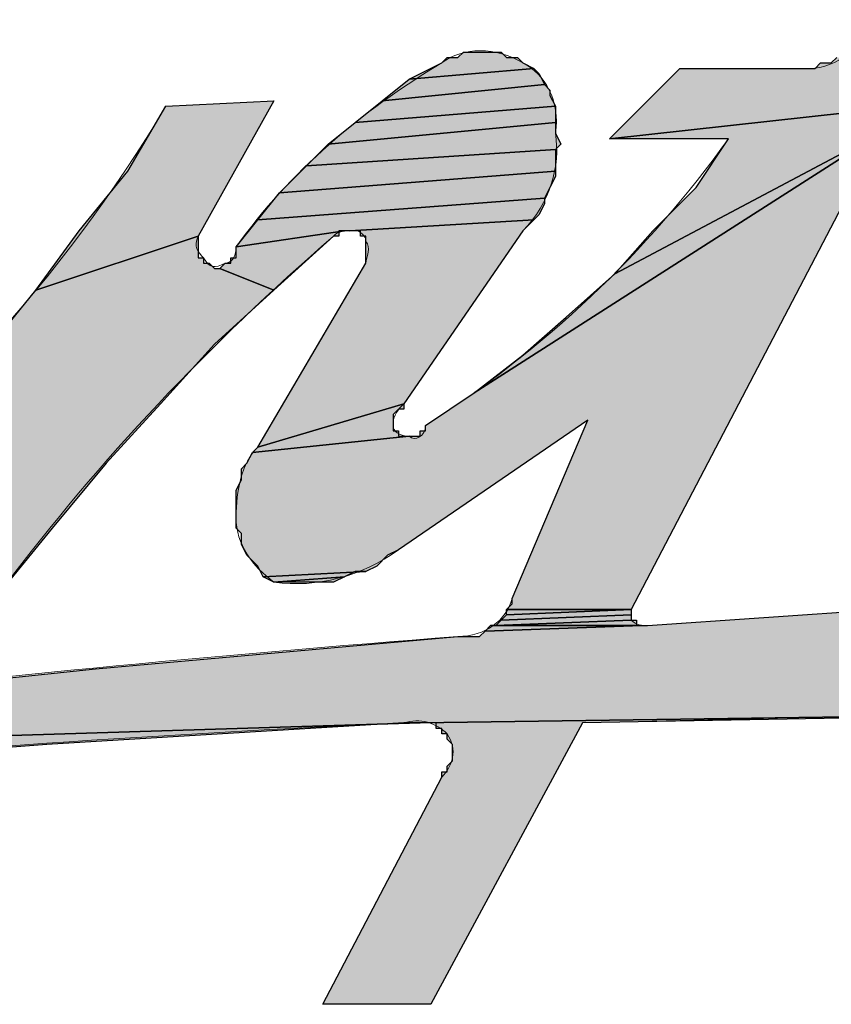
# Model space of a CAD drawing. Header units: millimetres. Extents: x 0 to 839, y 1 to 594.
# Tile 15 of 27: x 732.53 to 737.48, y 32.5 to 38.51. Entities that reach past the tile are written whole.
import ezdxf

# ---------------------------------------------------------------- set-up
doc = ezdxf.new("R2010")
doc.units = ezdxf.units.MM
doc.header["$MEASUREMENT"] = 0
doc.layers.get('0').update_dxf_attribs({"linetype": 'CONTINUOUS'})

msp = doc.modelspace()

# ---------------------------------------------------------------- hatches: boundary and pattern name
at = {"true_color": 0x000007}
for points in [[(739.992, 38.346), (739.992, 38.313), (740.025, 38.313), (740.025, 38.28), (740.025, 38.247), (740.025, 38.214), (736.131, 37.785), (736.56, 38.214), (737.352, 38.214), (737.385, 38.214), (737.418, 38.247), (737.451, 38.247), (737.484, 38.247), (737.517, 38.28), (737.55, 38.28), (737.583, 38.313), (737.616, 38.313), (738.738, 38.346), (738.771, 38.346), (739.893, 38.412), (739.926, 38.412), (739.926, 38.379), (739.959, 38.379)], [(735.306, 38.313), (735.372, 38.313), (735.405, 38.313), (735.471, 38.313), (735.504, 38.28), (735.57, 38.28), (735.603, 38.247), (735.669, 38.214), (734.91, 38.148), (735.108, 38.247), (735.141, 38.28), (735.207, 38.28), (735.24, 38.313)], [(735.702, 38.181), (735.735, 38.115), (734.745, 38.016), (734.91, 38.148), (735.669, 38.214)], [(737.781, 37.818), (736.164, 36.96), (736.395, 37.224), (736.659, 37.488), (736.857, 37.785), (736.131, 37.785), (740.025, 38.214), (739.992, 38.181), (739.992, 38.148), (739.959, 38.148), (739.959, 38.115), (739.794, 37.983), (739.629, 37.818), (739.497, 37.62), (739.365, 37.455), (739.266, 37.257), (739.167, 37.092), (739.068, 36.861), (738.969, 36.663), (738.903, 36.465), (737.814, 36.399), (737.913, 36.63), (738.012, 36.828), (738.144, 36.993), (738.276, 37.191), (738.408, 37.356), (738.573, 37.521), (738.738, 37.686), (738.738, 37.719), (738.771, 37.719), (738.771, 37.752), (738.771, 37.785), (738.738, 37.785), (738.738, 37.818), (738.705, 37.818), (738.672, 37.818)], [(735.768, 38.049), (735.801, 37.983), (734.58, 37.884), (734.745, 38.016), (735.735, 38.115), (735.768, 38.082)], [(733.425, 37.983), (734.085, 38.016), (733.623, 37.191), (732.633, 36.861), (732.897, 37.224), (733.194, 37.587)], [(735.801, 37.917), (735.801, 37.884), (734.415, 37.752), (734.58, 37.884), (735.801, 37.983)], [(735.834, 37.752), (735.801, 37.719), (734.283, 37.62), (734.415, 37.752), (735.801, 37.884), (735.801, 37.818)], [(735.009, 36.036), (735.306, 36.234), (737.781, 37.818), (736.263, 34.914), (735.504, 34.914), (735.537, 34.947), (735.537, 34.98), (735.999, 36.069), (734.844, 35.277), (734.778, 35.244), (734.712, 35.178), (734.646, 35.145), (734.019, 35.112), (733.986, 35.178), (733.953, 35.211), (733.92, 35.244), (733.887, 35.31), (733.887, 35.376), (733.854, 35.409), (733.854, 35.475), (733.854, 35.541), (733.854, 35.607), (733.854, 35.64), (733.887, 35.706), (733.887, 35.772), (733.92, 35.805), (733.953, 35.871), (734.91, 35.97), (734.943, 35.97), (734.976, 35.97), (734.976, 36.003), (735.009, 36.003)], [(736.164, 36.96), (737.781, 37.818), (735.306, 36.234), (735.603, 36.465), (735.867, 36.696)], [(735.801, 37.653), (735.801, 37.587), (734.118, 37.455), (734.283, 37.62), (735.801, 37.719)], [(735.768, 37.488), (735.735, 37.422), (733.986, 37.29), (734.118, 37.455), (735.801, 37.587), (735.801, 37.554)], [(735.702, 37.323), (735.669, 37.29), (734.547, 37.224), (734.514, 37.224), (733.854, 37.125), (733.986, 37.29), (735.735, 37.422), (735.735, 37.389)], [(735.603, 37.224), (734.877, 36.168), (733.986, 35.904), (734.646, 37.026), (734.646, 37.059), (734.646, 37.092), (734.646, 37.125), (734.646, 37.158), (734.646, 37.191), (734.613, 37.191), (734.613, 37.224), (734.58, 37.224), (734.547, 37.224), (735.669, 37.29)], [(733.722, 36.993), (733.755, 36.993), (734.085, 36.861), (733.722, 36.531), (733.392, 36.168), (733.062, 35.805), (732.732, 35.409), (732.435, 35.046), (731.742, 35.046), (731.742, 35.079), (731.775, 35.112), (731.808, 35.178), (731.841, 35.211), (731.874, 35.244), (731.907, 35.277), (731.973, 35.31), (732.006, 35.343), (732.006, 35.376), (732.039, 35.409), (732.072, 35.442), (732.072, 35.475), (732.105, 35.508), (732.105, 35.541), (732.105, 35.574), (732.105, 35.607), (732.105, 35.64), (732.105, 35.673), (732.105, 35.706), (732.072, 35.739), (731.313, 35.574), (731.676, 35.871), (732.006, 36.168), (732.336, 36.498), (732.633, 36.861), (733.623, 37.191), (733.623, 37.158), (733.623, 37.125), (733.623, 37.092), (733.623, 37.059), (733.656, 37.059), (733.656, 37.026), (733.689, 37.026)], [(734.448, 37.191), (734.085, 36.861), (733.755, 36.993), (733.788, 37.026), (733.821, 37.026), (733.821, 37.059), (733.854, 37.059), (733.854, 37.092), (733.854, 37.125), (734.514, 37.224), (734.481, 37.224), (734.481, 37.191)], [(734.91, 35.97), (733.953, 35.871), (733.986, 35.904), (734.877, 36.168), (734.877, 36.135), (734.844, 36.135), (734.811, 36.102), (734.811, 36.069), (734.811, 36.036), (734.811, 36.003), (734.844, 36.003), (734.844, 35.97), (734.877, 35.97)], [(743.721, 35.508), (746.724, 35.739), (745.866, 35.079), (746.823, 34.254), (743.193, 34.32), (739.596, 34.287), (734.976, 34.221), (728.541, 34.023), (730.785, 34.32), (732.996, 34.551), (735.207, 34.749), (735.273, 34.749), (735.306, 34.749), (735.339, 34.749), (735.372, 34.782), (736.329, 34.815), (736.362, 34.815), (737.781, 34.914), (740.751, 35.244)], [(734.58, 35.145), (734.514, 35.112), (734.085, 35.079), (734.019, 35.112), (734.646, 35.145)], [(734.448, 35.079), (734.382, 35.079), (734.283, 35.079), (734.217, 35.079), (734.151, 35.079), (734.085, 35.079), (734.514, 35.112)], [(736.263, 34.881), (735.471, 34.848), (735.504, 34.881), (736.263, 34.914)], [(736.263, 34.914), (735.504, 34.881), (735.504, 34.914)], [(736.296, 34.848), (736.296, 34.815), (735.405, 34.815), (735.438, 34.815), (736.263, 34.848)], [(736.263, 34.848), (735.438, 34.815), (735.471, 34.848), (736.263, 34.881)], [(736.329, 34.815), (735.372, 34.782), (735.405, 34.815), (736.296, 34.815)], [(734.976, 34.221), (739.596, 34.287), (735.966, 34.221), (735.042, 32.505), (734.382, 32.505), (735.108, 33.891), (735.108, 33.924), (735.141, 33.924), (735.141, 33.957), (735.174, 33.99), (735.174, 34.023), (735.174, 34.056), (735.174, 34.089), (735.141, 34.122), (735.141, 34.155), (735.108, 34.155), (735.108, 34.188), (735.075, 34.188), (735.075, 34.221), (735.042, 34.221), (735.009, 34.221)], [(732.699, 34.089), (730.521, 33.924), (726.33, 33.693), (728.541, 34.023), (734.976, 34.221), (734.943, 34.221), (734.91, 34.221), (734.877, 34.221)]]:
    msp.add_hatch(color=0, dxfattribs=at).paths.add_polyline_path(points)

# ---------------------------------------------------------------- linework, layer by layer
at = {"color": 0, "linetype": 'Continuous', "lineweight": -2, "true_color": 0x000007}
for points in [[(735.306, 38.313), (735.372, 38.313), (735.405, 38.313), (735.471, 38.313), (735.504, 38.28), (735.57, 38.28), (735.603, 38.247), (735.669, 38.214), (734.91, 38.148), (735.108, 38.247), (735.141, 38.28), (735.207, 38.28), (735.24, 38.313)], [(735.702, 38.181), (735.735, 38.115), (734.745, 38.016), (734.91, 38.148), (735.669, 38.214)], [(735.768, 38.049), (735.801, 37.983), (734.58, 37.884), (734.745, 38.016), (735.735, 38.115), (735.768, 38.082)], [(733.425, 37.983), (734.085, 38.016), (733.623, 37.191), (732.633, 36.861), (732.897, 37.224), (733.194, 37.587)], [(735.801, 37.917), (735.801, 37.884), (734.415, 37.752), (734.58, 37.884), (735.801, 37.983)], [(735.834, 37.752), (735.801, 37.719), (734.283, 37.62), (734.415, 37.752), (735.801, 37.884), (735.801, 37.818)], [(735.009, 36.036), (735.306, 36.234), (737.781, 37.818), (736.263, 34.914), (735.504, 34.914), (735.537, 34.947), (735.537, 34.98), (735.999, 36.069), (734.844, 35.277), (734.778, 35.244), (734.712, 35.178), (734.646, 35.145), (734.019, 35.112), (733.986, 35.178), (733.953, 35.211), (733.92, 35.244), (733.887, 35.31), (733.887, 35.376), (733.854, 35.409), (733.854, 35.475), (733.854, 35.541), (733.854, 35.607), (733.854, 35.64), (733.887, 35.706), (733.887, 35.772), (733.92, 35.805), (733.953, 35.871), (734.91, 35.97), (734.943, 35.97), (734.943, 35.97), (734.976, 35.97), (734.976, 35.97), (734.976, 36.003), (735.009, 36.003), (735.009, 36.003)], [(736.164, 36.96), (737.781, 37.818), (735.306, 36.234), (735.603, 36.465), (735.867, 36.696)], [(735.801, 37.653), (735.801, 37.587), (734.118, 37.455), (734.283, 37.62), (735.801, 37.719)], [(735.768, 37.488), (735.735, 37.422), (733.986, 37.29), (734.118, 37.455), (735.801, 37.587), (735.801, 37.554)], [(735.702, 37.323), (735.669, 37.29), (734.547, 37.224), (734.514, 37.224), (733.854, 37.125), (733.986, 37.29), (735.735, 37.422), (735.735, 37.389)], [(735.603, 37.224), (734.877, 36.168), (733.986, 35.904), (734.646, 37.026), (734.646, 37.059), (734.646, 37.059), (734.646, 37.092), (734.646, 37.092), (734.646, 37.125), (734.646, 37.125), (734.646, 37.158), (734.646, 37.158), (734.646, 37.158), (734.646, 37.191), (734.613, 37.191), (734.613, 37.191), (734.613, 37.224), (734.58, 37.224), (734.58, 37.224), (734.547, 37.224), (734.547, 37.224), (735.669, 37.29)], [(734.448, 37.191), (734.085, 36.861), (733.755, 36.993), (733.788, 37.026), (733.788, 37.026), (733.821, 37.026), (733.821, 37.059), (733.854, 37.059), (733.854, 37.059), (733.854, 37.092), (733.854, 37.092), (733.854, 37.125), (734.514, 37.224), (734.514, 37.224), (734.481, 37.224), (734.481, 37.224), (734.481, 37.191)], [(734.91, 35.97), (733.953, 35.871), (733.986, 35.904), (734.877, 36.168), (734.877, 36.135), (734.844, 36.135), (734.844, 36.135), (734.844, 36.135), (734.811, 36.102), (734.811, 36.102), (734.811, 36.069), (734.811, 36.069), (734.811, 36.069), (734.811, 36.036), (734.811, 36.036), (734.811, 36.003), (734.844, 36.003), (734.844, 36.003), (734.844, 35.97), (734.877, 35.97), (734.877, 35.97), (734.877, 35.97)], [(743.721, 35.508), (746.724, 35.739), (745.866, 35.079), (746.823, 34.254), (743.193, 34.32), (739.596, 34.287), (734.976, 34.221), (728.541, 34.023), (730.785, 34.32), (732.996, 34.551), (735.207, 34.749), (735.273, 34.749), (735.306, 34.749), (735.339, 34.749), (735.372, 34.782), (736.329, 34.815), (736.362, 34.815), (737.781, 34.914), (740.751, 35.244)], [(734.58, 35.145), (734.514, 35.112), (734.085, 35.079), (734.019, 35.112), (734.646, 35.145)], [(734.448, 35.079), (734.382, 35.079), (734.283, 35.079), (734.217, 35.079), (734.151, 35.079), (734.085, 35.079), (734.514, 35.112)], [(736.263, 34.881), (736.263, 34.881), (735.471, 34.848), (735.504, 34.881), (736.263, 34.914)], [(736.263, 34.914), (736.263, 34.914), (735.504, 34.881), (735.504, 34.914)], [(736.296, 34.848), (736.296, 34.815), (735.405, 34.815), (735.438, 34.815), (736.263, 34.848), (736.263, 34.848)], [(736.263, 34.848), (736.263, 34.848), (735.438, 34.815), (735.471, 34.848), (736.263, 34.881)], [(736.329, 34.815), (735.372, 34.782), (735.372, 34.782), (735.405, 34.815), (736.296, 34.815), (736.296, 34.815), (736.296, 34.815)], [(734.976, 34.221), (734.976, 34.221), (739.596, 34.287), (735.966, 34.221), (735.042, 32.505), (734.382, 32.505), (735.108, 33.891), (735.108, 33.924), (735.141, 33.924), (735.141, 33.957), (735.174, 33.99), (735.174, 33.99), (735.174, 34.023), (735.174, 34.056), (735.174, 34.089), (735.174, 34.089), (735.141, 34.122), (735.141, 34.155), (735.108, 34.155), (735.108, 34.188), (735.075, 34.188), (735.075, 34.221), (735.042, 34.221), (735.009, 34.221)], [(732.699, 34.089), (730.521, 33.924), (726.33, 33.693), (728.541, 34.023), (734.976, 34.221), (734.943, 34.221), (734.91, 34.221), (734.877, 34.221)]]:
    msp.add_lwpolyline(points, close=True, dxfattribs=at)
for points in [[(740.025, 38.214), (736.131, 37.785), (736.56, 38.214), (737.352, 38.214), (737.385, 38.214), (737.418, 38.247), (737.451, 38.247), (737.484, 38.247), (737.517, 38.28)], [(737.781, 37.818), (736.164, 36.96), (736.395, 37.224), (736.659, 37.488), (736.857, 37.785), (736.131, 37.785), (740.025, 38.214)], [(732.336, 36.498), (732.633, 36.861), (733.623, 37.191), (733.623, 37.158), (733.623, 37.158), (733.623, 37.125), (733.623, 37.125), (733.623, 37.092), (733.623, 37.092), (733.623, 37.059), (733.656, 37.059), (733.656, 37.026), (733.656, 37.026), (733.689, 37.026), (733.689, 37.026), (733.722, 36.993), (733.755, 36.993), (733.755, 36.993), (734.085, 36.861), (733.722, 36.531), (733.392, 36.168), (733.062, 35.805), (732.732, 35.409), (732.435, 35.046)]]:
    msp.add_lwpolyline(points, dxfattribs=at)
at = {"color": 0, "linetype": 'Continuous', "lineweight": 5, "true_color": 0x000007}
for points in [[(736.56, 38.214), (736.131, 37.785), (736.131, 37.785)], [(737.352, 38.214), (736.56, 38.214), (736.56, 38.214)], [(734.085, 38.016), (733.425, 37.983), (733.425, 37.983)], [(733.623, 37.191), (734.085, 38.016), (734.085, 38.016)], [(736.131, 37.785), (736.857, 37.785), (736.857, 37.785)], [(736.263, 34.914), (737.781, 37.818), (737.781, 37.818)], [(734.877, 36.168), (735.603, 37.224), (735.603, 37.224)], [(734.646, 37.026), (733.986, 35.904), (733.986, 35.904)], [(734.844, 35.277), (735.999, 36.069), (735.999, 36.069)], [(735.999, 36.069), (735.537, 34.98), (735.537, 34.98)], [(737.781, 34.914), (736.362, 34.815), (736.362, 34.815)], [(735.042, 32.505), (735.966, 34.221), (735.966, 34.221)], [(735.108, 33.891), (734.382, 32.505), (734.382, 32.505)], [(734.382, 32.505), (735.042, 32.505), (735.042, 32.505)]]:
    msp.add_lwpolyline(points, dxfattribs=at)
for points in [[(737.352, 38.214), (737.517, 38.214), (737.682, 38.346), (737.715, 38.511)], [(735.108, 38.247), (735.24, 38.346), (735.438, 38.346), (735.603, 38.247)], [(735.108, 38.247), (734.613, 37.95), (734.184, 37.587), (733.854, 37.125)], [(735.603, 38.247), (735.735, 38.181), (735.834, 38.016), (735.801, 37.818)], [(730.95, 35.277), (731.94, 36.003), (732.798, 36.927), (733.425, 37.983)], [(735.009, 36.036), (735.735, 36.498), (736.362, 37.092), (736.857, 37.785)], [(735.801, 37.818), (735.834, 37.62), (735.768, 37.389), (735.603, 37.224)], [(734.448, 37.191), (733.689, 36.531), (733.029, 35.838), (732.435, 35.046)], [(733.623, 37.191), (733.59, 37.125), (733.623, 37.092), (733.656, 37.059)], [(734.448, 37.191), (734.481, 37.224), (734.514, 37.224), (734.58, 37.224)], [(734.58, 37.224), (734.613, 37.224), (734.646, 37.191), (734.646, 37.158)], [(733.788, 37.026), (733.821, 37.026), (733.854, 37.059), (733.854, 37.125)], [(734.646, 37.158), (734.679, 37.125), (734.646, 37.059), (734.646, 37.026)], [(733.656, 37.059), (733.689, 36.993), (733.722, 36.993), (733.788, 37.026)], [(734.877, 36.168), (734.844, 36.135), (734.811, 36.102), (734.811, 36.036)], [(734.811, 36.036), (734.811, 36.003), (734.844, 35.97), (734.91, 35.97)], [(734.91, 35.97), (734.943, 35.937), (735.009, 35.97), (735.009, 36.036)], [(733.986, 35.904), (733.887, 35.805), (733.854, 35.64), (733.854, 35.475)], [(733.854, 35.475), (733.854, 35.31), (733.953, 35.178), (734.085, 35.079)], [(734.085, 35.079), (734.349, 35.046), (734.613, 35.112), (734.844, 35.277)], [(735.207, 34.749), (735.372, 34.749), (735.504, 34.848), (735.537, 34.98)], [(736.263, 34.914), (736.263, 34.914), (736.263, 34.881), (736.263, 34.848)], [(736.263, 34.848), (736.296, 34.815), (736.329, 34.815), (736.362, 34.815)], [(735.207, 34.749), (732.237, 34.518), (729.3, 34.188), (726.33, 33.693)], [(746.823, 34.254), (743.193, 34.353), (739.596, 34.32), (735.966, 34.221)], [(734.877, 34.221), (734.976, 34.254), (735.075, 34.221), (735.141, 34.155)], [(734.877, 34.221), (731.973, 34.089), (729.069, 33.825), (726.198, 33.429)], [(735.141, 34.155), (735.207, 34.056), (735.174, 33.957), (735.108, 33.891)]]:
    msp.add_open_spline(points, degree=3, dxfattribs=at)

doc.saveas('drawing.dxf')
